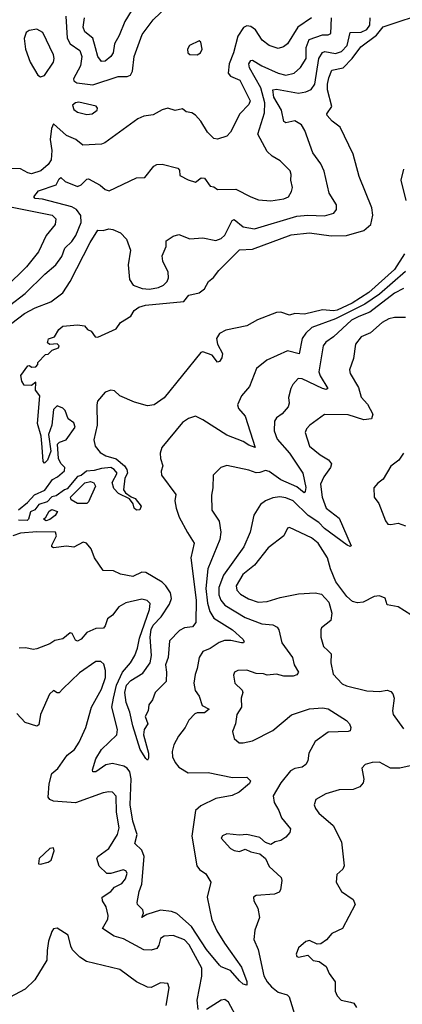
# Model space of a CAD drawing. Extents: x 1839239 to 1929705, y 762242 to 910352.
# Tile 58 of 256: x 1854641 to 1856718, y 814433 to 819775. Entities that reach past the tile are written whole.
import ezdxf

# ---------------------------------------------------------------- set-up
doc = ezdxf.new("R2010")
doc.units = 0

msp = doc.modelspace()

# ---------------------------------------------------------------- linework, layer by layer
at = {"layer": '0CON10XD'}
for points in [[(1854892, 819795), (1854899.2, 819675), (1854915.3, 819645), (1854968, 819608), (1854979.1, 819575), (1854971.1, 819525), (1854933.2, 819455), (1854934.3, 819444.2), (1854951.9, 819431.9), (1855037.7, 819422.3), (1855175, 819467.6), (1855225, 819467.3), (1855242.2, 819475), (1855253.8, 819496.2), (1855261.8, 819575), (1855306.1, 819695), (1855365.9, 819774.1), (1855446.9, 819853.1)], [(1855266, 819854), (1855211.1, 819765), (1855181.2, 819688.8), (1855156.3, 819645), (1855148.8, 819595), (1855136.8, 819575), (1855105, 819549.5), (1855085, 819548.1), (1855066.2, 819576.2), (1855052.8, 819622.8)], [(1854559.9, 818100.1), (1854668.1, 818181.9), (1854725, 818212.4), (1854810, 818245), (1854875, 818293.1), (1854915.7, 818354.3), (1855023.1, 818566.9), (1855065, 818632.9), (1855095, 818632.1), (1855125, 818641), (1855147.3, 818637.3), (1855188.4, 818618.4), (1855221.4, 818585), (1855241.8, 818525), (1855230.8, 818445), (1855238, 818365), (1855257.1, 818335), (1855306.1, 818316.1), (1855345, 818313.5), (1855395, 818322.5), (1855421.5, 818335), (1855440.8, 818355), (1855448.9, 818375), (1855447.2, 818405), (1855418.8, 818465), (1855414.5, 818495), (1855436.5, 818545), (1855437.1, 818575), (1855475, 818601.4), (1855505, 818610), (1855565, 818586), (1855635, 818592.5), (1855705, 818576.9), (1855735, 818588.9), (1855755, 818606.7), (1855793.8, 818685), (1855805, 818690.9), (1855855, 818651.1), (1855915, 818640), (1856145, 818708.6), (1856205.3, 818714.7), (1856295, 818710.5), (1856345.6, 818725), (1856360.5, 818745), (1856361.7, 818771.7), (1856320.6, 818835), (1856293.4, 818953.4), (1856275, 818993.3), (1856232.1, 819052.1), (1856189.1, 819175), (1856170.5, 819205), (1856135, 819225.8), (1856086.4, 819216.4), (1856075, 819222.5), (1856061.6, 819285), (1856021.1, 819355), (1856014.8, 819395.2), (1856035, 819398.7), (1856155, 819376.8), (1856195, 819383.2), (1856222.6, 819397.4), (1856244.1, 819425), (1856265.7, 819564.3), (1856285, 819598.1), (1856297.6, 819602.4), (1856355, 819592.4), (1856387.3, 819602.7), (1856418.6, 819635), (1856434.6, 819705), (1856495, 819707.8), (1856525, 819722.8), (1856540.9, 819745), (1856543.9, 819786.1)], [(1854585, 818224.2), (1854671.1, 818288.9), (1854777.3, 818395), (1854836.7, 818445), (1854869.6, 818490.4), (1854886.2, 818535), (1854925, 818572), (1854946.6, 818605), (1854975.4, 818674.6), (1854973.2, 818713.2), (1854950.2, 818745), (1854925, 818760.7), (1854765, 818801.4), (1854724.7, 818804.7), (1854718.6, 818815), (1854743, 818847), (1854839.9, 818880.1), (1854855, 818911.4), (1854865, 818918.8), (1854888.2, 818898.3), (1854955, 818870.7), (1854975, 818880), (1855005, 818910), (1855015, 818911.4), (1855077.2, 818877.2), (1855105, 818854.5), (1855127.4, 818847.4), (1855275, 818917.1), (1855321.3, 818918.7), (1855368.6, 818981.4), (1855385, 818989.4), (1855415, 818991.9), (1855499.8, 818969.8), (1855508.3, 818958.3), (1855510.5, 818930.5), (1855555, 818905.7), (1855595, 818894.2), (1855626.7, 818916.7), (1855645, 818915.4), (1855675, 818872.9), (1855695, 818868.6), (1855715, 818854.2), (1855815, 818856.5), (1855895, 818813.6), (1855938.1, 818798.1), (1856005, 818792), (1856075, 818803.2), (1856099.4, 818815), (1856117.4, 818842.6), (1856122.7, 818865), (1856112.5, 818905), (1856114.6, 818935), (1856108.9, 818955), (1856055, 819010.4), (1856011.1, 819035), (1855985, 819060.6), (1855934, 819154), (1855970.7, 819269.3), (1855972.3, 819325), (1855949.5, 819405), (1855889.4, 819515), (1855884.6, 819535), (1855895, 819553.3), (1855905, 819556.5), (1855954.8, 819524.8), (1856045, 819484.7), (1856085.9, 819474.1), (1856131.9, 819485), (1856165, 819515.5), (1856195.3, 819565), (1856195.7, 819625), (1856211.9, 819668.1), (1856285, 819693.8), (1856316.4, 819693.6), (1856329.2, 819700.8), (1856333.7, 819786.3)], [(1854635, 817116.5), (1854684.3, 817155), (1854722.1, 817197.9), (1854777.4, 817222.6), (1854818.8, 817281.2), (1854845.7, 817295), (1854885, 817327.5), (1854886, 817345), (1854865, 817367.5), (1854852, 817395), (1854846.9, 817473.1), (1854857.2, 817482.8), (1854894, 817495), (1854942, 817565), (1854935, 817587.5), (1854905, 817610), (1854887.5, 817655), (1854875, 817667.5), (1854845, 817680), (1854825, 817660), (1854816.2, 817575), (1854796.7, 817525), (1854810, 817435), (1854792.5, 817385), (1854775, 817370), (1854768.3, 817378.3), (1854763.3, 817456.7), (1854757.5, 817515), (1854737.5, 817585), (1854751.2, 817735), (1854727.5, 817765), (1854728.3, 817808.3), (1854705, 817790), (1854665, 817793.3), (1854652, 817815), (1854647.5, 817845), (1854685, 817897.5), (1854695, 817900), (1854705, 817890), (1854728.3, 817891.7), (1854740, 817905), (1854740, 817915), (1854781.7, 817958.3), (1854795, 817960), (1854817.5, 817982.5), (1854852.5, 817995), (1854856.2, 818006.2), (1854845, 818017.5), (1854805, 818012.5), (1854791.7, 818021.7), (1854797, 818043), (1854830, 818055), (1854853.3, 818095), (1854875, 818113.3), (1854955, 818120), (1854992.5, 818115), (1855010, 818095), (1855030, 818085), (1855050, 818055), (1855065, 818052.5), (1855165, 818097.5), (1855188.3, 818131.7), (1855243.9, 818166.1), (1855262.3, 818197.7), (1855287.5, 818215), (1855323.6, 818226.4), (1855533, 818247), (1855559.5, 818280.5), (1855615, 818292.9), (1855644.2, 818315), (1855665.5, 818354.5), (1855693, 818377), (1855721.5, 818415), (1855800.9, 818495), (1855835, 818526.7), (1855905, 818530.6), (1856115, 818607.8), (1856215, 818619.1), (1856332, 818602), (1856415, 818604.3), (1856508.9, 818631.1), (1856546.5, 818665), (1856557.7, 818715), (1856552.8, 818755), (1856484.7, 818924.7), (1856451.9, 819045), (1856381.5, 819191.5), (1856337.5, 819225), (1856310, 819255), (1856308, 819265), (1856335.3, 819305), (1856312.1, 819395), (1856311.4, 819425), (1856319.5, 819460.5), (1856335, 819501.8), (1856396.5, 819513.4), (1856445.6, 819564.4), (1856492.5, 819627.5), (1856578, 819692), (1856615, 819736.4), (1856865, 819820)], [(1855052.8, 819622.8), (1855037.9, 819675), (1854995, 819708.8), (1854985.7, 819735), (1854992.2, 819785)], [(1856225, 819785.6), (1856150.3, 819735), (1856095, 819644.5), (1856072.7, 819627.3), (1856045, 819619.2), (1855994.8, 819634.8)], [(1855994.8, 819634.8), (1855958.2, 819665), (1855920.9, 819720.9), (1855895, 819738.8), (1855875, 819741.4), (1855856.1, 819733.9), (1855824.5, 819685.5), (1855801.1, 819595), (1855777.5, 819535), (1855772.2, 819485), (1855785, 819468.2), (1855836.4, 819446.4), (1855892, 819335), (1855884.3, 819315.7), (1855836.4, 819265), (1855785.7, 819165), (1855765, 819144.3), (1855715, 819127.5), (1855695, 819130), (1855661.4, 819165), (1855624.5, 819225), (1855595, 819257.3), (1855575, 819269.5), (1855545.4, 819275.4), (1855525, 819290.9), (1855485, 819282.2), (1855445, 819295.7), (1855415, 819286.9), (1855365, 819259.4), (1855315, 819251.5), (1855281.7, 819238.3), (1855102.7, 819107.3), (1855085, 819099.2), (1854983.8, 819095), (1854945.2, 819125.2), (1854895, 819147.8), (1854825, 819210), (1854814.6, 819185), (1854807.1, 819125), (1854815.8, 819065), (1854811.5, 819015), (1854795, 818990.5), (1854755.2, 818954.8), (1854705, 818939.7), (1854685, 818944.1), (1854645, 818966.2), (1854595, 818968.8)], [(1854755, 819465.8), (1854775, 819472.2), (1854823.8, 819545), (1854828.2, 819565), (1854823.9, 819585), (1854766.6, 819706.6), (1854735, 819723.8), (1854692.7, 819717.3), (1854676.7, 819705), (1854665.8, 819674.2), (1854672, 819615), (1854698.6, 819545), (1854738.8, 819475), (1854755, 819465.8)], [(1855605, 819584), (1855623.3, 819595), (1855632, 819615), (1855623.9, 819653.9), (1855615, 819661.2), (1855563.8, 819635), (1855552, 819615), (1855553.8, 819595), (1855565, 819586.7), (1855605, 819584)], [(1855005, 819261.1), (1855035, 819264.4), (1855061.2, 819285), (1855063.8, 819295), (1855055.6, 819305.6), (1854962.5, 819327.5), (1854943.3, 819325), (1854928.3, 819311.7), (1854935, 819288.8), (1854955, 819273.5), (1855005, 819261.1)], [(1856725.2, 818965), (1856710.9, 818905), (1856737.5, 818795)], [(1854565, 818765.4), (1854816.9, 818715), (1854837.8, 818695), (1854834.4, 818665), (1854784.5, 818605), (1854743.6, 818515), (1854678.5, 818435), (1854566.4, 818325)], [(1856730.5, 818505), (1856675, 818419.5), (1856537.2, 818295), (1856445, 818236.8), (1856365, 818199.5), (1856345, 818195.6), (1856285, 818200.4), (1856187.5, 818177.5), (1856135, 818181.2), (1856105, 818172), (1856059.3, 818189.3), (1856035, 818186.7), (1855932.3, 818147.7), (1855875, 818113.8), (1855759.5, 818090.5), (1855725, 818072.9), (1855709.6, 818045), (1855714.7, 818015), (1855741.5, 817965), (1855739.3, 817940.7), (1855725, 817920), (1855715, 817916.7), (1855685.5, 817955.5), (1855635, 817974), (1855625, 817970), (1855426.2, 817723.8), (1855370.6, 817685), (1855335, 817680), (1855265, 817700.1), (1855185, 817734.2), (1855155, 817760.9), (1855135, 817765.6), (1855104.4, 817755), (1855063.9, 817706.1), (1855059.3, 817685), (1855061.5, 817575), (1855044.4, 817495), (1855051.5, 817461.5), (1855077.7, 817427.7), (1855108.3, 817408.3), (1855165, 817391.9), (1855210, 817355), (1855222.5, 817335), (1855226, 817315), (1855212.4, 817287.6), (1855204.2, 817225), (1855215, 817208.8), (1855245.9, 817185.9)], [(1856735, 818408.4), (1856595, 818286.9), (1856515, 818231.3), (1856355, 818151.6), (1856226.4, 818105), (1856195, 818075.4), (1856174.2, 818045), (1856158.3, 817961.7), (1856095, 817978.3), (1855982.6, 817927.4), (1855926.8, 817883.2), (1855888, 817785), (1855844.6, 817735.4), (1855822.9, 817685), (1855829.2, 817665), (1855864.3, 817625), (1855918.8, 817455), (1855885, 817466.7), (1855855, 817486.9), (1855765, 817520.8), (1855635.8, 817605), (1855595, 817624.4), (1855557.8, 817612.2), (1855525, 817590), (1855413.5, 817455), (1855404.1, 817424.1), (1855405.6, 817395), (1855418.2, 817355), (1855409.1, 817325), (1855411.2, 817305), (1855489.5, 817199.5), (1855483.9, 817165), (1855490.3, 817125), (1855506.9, 817076.9), (1855552.2, 816992.2), (1855588.1, 816935), (1855569.4, 816855), (1855599.4, 816625), (1855596.8, 816505), (1855578.3, 816481.7), (1855535, 816475.8), (1855507.9, 816462.1), (1855454.1, 816405), (1855447.1, 816315), (1855432.7, 816275), (1855438.5, 816235), (1855435.5, 816184.5), (1855376.7, 816125), (1855361.2, 816085), (1855342.7, 816057.3), (1855338.8, 816025), (1855322.5, 815995), (1855336.7, 815955), (1855316.7, 815925), (1855314, 815896), (1855340.5, 815795), (1855340.5, 815769.5), (1855335, 815757.5), (1855325, 815766.2), (1855295.6, 815815.6), (1855255, 815944), (1855238.9, 816018.9), (1855218.6, 816071.4), (1855212.3, 816125), (1855220.4, 816165), (1855245, 816190.7), (1855309.5, 816230.5), (1855350, 816285), (1855355.9, 816325), (1855350.1, 816425), (1855355, 816466.9), (1855365, 816489.4), (1855409.7, 816535), (1855454.8, 816605), (1855465.6, 816635), (1855459.3, 816665), (1855435, 816704.2), (1855415, 816723.8), (1855326, 816776), (1855305, 816777.7), (1855254.6, 816754.6), (1855187.7, 816767.7), (1855150, 816785), (1855095, 816787.5), (1855048, 816855), (1855030, 816905), (1855004.3, 816934.3), (1854985, 816940), (1854935, 816913.8), (1854895, 816918.8), (1854825, 816910), (1854816, 816915), (1854816.5, 816925), (1854841.5, 816975), (1854835.8, 816995), (1854735, 816996.7), (1854645, 816990.3), (1854603.2, 816975)], [(1856725, 818317.3), (1856675, 818291), (1856540.9, 818189.1), (1856482, 818165), (1856442.2, 818145), (1856345, 818055.3), (1856303.7, 818026.3), (1856289.2, 818005), (1856264.8, 817865), (1856272.2, 817842.2), (1856314.2, 817775), (1856305, 817769.5), (1856285.5, 817774.5), (1856175, 817827.2), (1856152, 817828), (1856123.1, 817796.9), (1856112.3, 817775), (1856101.1, 817725), (1856104.6, 817695), (1856098.9, 817675), (1856065, 817636.7), (1856035, 817614.4), (1856023.6, 817596.4), (1856022.9, 817545), (1856038.6, 817498.6), (1856105, 817423.6), (1856178.9, 817315), (1856195, 817236.7), (1856190, 817215), (1856185, 817208.9), (1856145, 817241.7), (1856058.2, 817278.2), (1855995, 817324.6), (1855975, 817329.2), (1855945, 817319.1), (1855925, 817316.8), (1855885, 817331.2), (1855765, 817356.5), (1855733.7, 817346.3), (1855691.4, 817305), (1855690, 817235), (1855681.8, 817195), (1855684.4, 817115), (1855724.1, 817054.1), (1855733.8, 816995), (1855726.7, 816955), (1855662.5, 816795), (1855651.6, 816688.4), (1855660.1, 816610.1), (1855673.9, 816563.9), (1855695, 816528.2), (1855796.9, 816465), (1855853.3, 816415), (1855858.9, 816401.1), (1855856.7, 816395), (1855845.4, 816394.6), (1855787.2, 816407.2), (1855752.4, 816407.6), (1855723.7, 816396.3), (1855675, 816363.5), (1855635, 816347.7), (1855614.7, 816315.3), (1855605.3, 816255), (1855593.2, 816223.2), (1855586.2, 816175), (1855593.8, 816135), (1855615.9, 816105.9), (1855632.2, 816055), (1855669.4, 816035), (1855645, 816014.4), (1855605.3, 816014.7), (1855591.5, 816008.5), (1855559.4, 815975), (1855538.5, 815935), (1855502.7, 815887.3), (1855478.5, 815841.5), (1855469.6, 815805), (1855471.2, 815775), (1855484.7, 815744.7), (1855505, 815718.9), (1855555, 815689.2), (1855665, 815690.4), (1855796.1, 815663.9), (1855875, 815665.4), (1855894.3, 815645), (1855888, 815632), (1855833.3, 815585), (1855794.5, 815565.5), (1855705, 815549.2), (1855625, 815510), (1855596.2, 815485), (1855576.2, 815346.2), (1855603.3, 815185), (1855617.5, 815165), (1855651.1, 815141.1), (1855678.6, 815095), (1855658.6, 815015), (1855685, 814891.2), (1855712, 814832), (1855753.3, 814765), (1855845.8, 814635), (1855875, 814556.2), (1855873.3, 814536.7), (1855855, 814543.3), (1855835, 814560.6), (1855785, 814616.7), (1855735, 814636), (1855725, 814646), (1855655, 814730.6), (1855574.6, 814854.6), (1855495, 814926.4), (1855465, 814936.3), (1855405, 814943.4), (1855330.5, 814919.5), (1855304.5, 814904.5), (1855312.9, 814927.1), (1855310.4, 814945), (1855280.6, 814975), (1855279.4, 814985), (1855289.7, 815045), (1855304.5, 815085.5), (1855317.7, 815235), (1855305, 815268.9), (1855266, 815306), (1855278, 815355), (1855255, 815427.1), (1855241.7, 815515), (1855245.9, 815655.9), (1855238.2, 815695), (1855225, 815713.8), (1855206, 815726), (1855145, 815739.7), (1855108, 815732), (1855055, 815694.6), (1855037.5, 815695), (1855035.8, 815705), (1855054.7, 815765), (1855084.5, 815815.5), (1855168.2, 815895), (1855171.2, 815925), (1855141.5, 816045), (1855149.8, 816095), (1855167, 816165), (1855199.6, 816235), (1855241.8, 816285), (1855265.8, 816325), (1855280.5, 816365), (1855290.6, 816420.6), (1855345.7, 816575), (1855348.7, 816608.7), (1855333.5, 816623.5), (1855305, 816630.6), (1855217.7, 816612.3), (1855179.9, 816590.1), (1855145, 816543.6), (1855116.9, 816525), (1855105, 816485.8), (1855095.2, 816474.8), (1855055, 816472.7), (1855005, 816451.1), (1854975.6, 816415), (1854955, 816403.5), (1854945, 816408), (1854925.7, 816445), (1854915, 816448.9), (1854875, 816415.7), (1854832.5, 816407.5), (1854805, 816389.2), (1854735, 816361.2), (1854715, 816358.8), (1854675, 816368), (1854637.5, 816365)], [(1856735, 818158.9), (1856675, 818159.2), (1856645, 818153.2), (1856608.1, 818131.9), (1856545, 818075.5), (1856495, 818054.5), (1856464.6, 818015), (1856453.6, 817936.4), (1856430.6, 817875), (1856434.3, 817855), (1856479.7, 817779.7), (1856495, 817726.9), (1856529.7, 817689.7), (1856558.9, 817635), (1856550.5, 817609.5), (1856510, 817605), (1856425, 817631.1), (1856296.5, 817633.5), (1856215.8, 817575), (1856197.5, 817555), (1856190.8, 817535), (1856215, 817461.9), (1856272.9, 817415), (1856317.6, 817387.6), (1856334.4, 817365), (1856328.5, 817345), (1856292.2, 817295), (1856274.4, 817255.6), (1856283.2, 817185), (1856305.4, 817125), (1856375, 817070.6), (1856440, 816920), (1856435, 816916.2), (1856418, 816925), (1856295, 817015.2), (1856265, 817047.4), (1856207, 817085), (1856125, 817165.2), (1856085, 817182), (1856053.8, 817186.2), (1856015, 817181.1), (1855976, 817165), (1855948.6, 817145), (1855912.8, 817087.2), (1855892.1, 816995), (1855858.2, 816915), (1855748, 816762), (1855721.6, 816695), (1855722.3, 816655), (1855733.3, 816625), (1855755, 816599.1), (1855865, 816531.8), (1855955, 816497.1), (1856015, 816491.2), (1856039.2, 816479.2), (1856047.8, 816465), (1856063.8, 816395), (1856122.8, 816315), (1856130.8, 816275), (1856155.4, 816235), (1856145, 816221.3), (1856125, 816213.2), (1856075, 816213.2), (1856035, 816223.8), (1855985, 816219.2), (1855965, 816226), (1855925, 816227.1), (1855875, 816246.6), (1855825.6, 816244.4), (1855808, 816235), (1855800.9, 816219.1), (1855809.4, 816175), (1855848.1, 816138.1), (1855853.3, 816125), (1855843.4, 816095), (1855845.9, 816045), (1855820, 816005), (1855811.9, 815955), (1855795.9, 815914.1), (1855805.6, 815875.6), (1855832.5, 815852.5), (1855855, 815851.5), (1855905, 815862.9), (1856015, 815918.2), (1856116.3, 816003.7), (1856214.2, 816035.8), (1856285, 816041.9), (1856315.7, 816035.7), (1856415, 815972.5), (1856431.4, 815955), (1856439.2, 815935), (1856435, 815917.5), (1856425, 815913.8), (1856315, 815908.9), (1856245, 815858.5), (1856210.9, 815795), (1856205.6, 815755), (1856195, 815734.2), (1856175, 815720.6), (1856135, 815711.8), (1856110.5, 815699.5), (1856058.8, 815635), (1856017.9, 815565), (1856021.7, 815528.3), (1856047.2, 815485), (1856061.8, 815445), (1856110.5, 815385), (1856106.9, 815365), (1856085, 815339.2), (1856058.6, 815321.4), (1856027.5, 815315), (1856005, 815300), (1855975, 815311.2), (1855945, 815338), (1855875, 815353.8), (1855835, 815350.8), (1855765, 815358.6), (1855742.1, 815347.9), (1855734.4, 815335), (1855785, 815278.6), (1855805, 815268.1), (1855835, 815262.5), (1855865, 815274.2), (1855895, 815260.8), (1855945, 815250), (1855976.2, 815225), (1855995, 815180), (1856060.5, 815120.5), (1856064, 815105), (1856056.2, 815055), (1856048.8, 815041.2), (1856025, 815031.2), (1855925, 815023.3), (1855910, 815015), (1855912.5, 814995), (1855933.3, 814955), (1855942, 814905), (1855918, 814835), (1855912, 814785), (1855935, 814730), (1855966.9, 814586.9), (1855984.1, 814555), (1856008.4, 814528.4), (1856045, 814499.2), (1856093.8, 814483.8), (1856104.5, 814474.5), (1856152.3, 814315)], [(1856725, 817422.9), (1856698.6, 817385), (1856655, 817352.9), (1856615, 817283.3), (1856585, 817261.2), (1856564, 817235), (1856566, 817185), (1856590, 817150), (1856626, 817056), (1856638.8, 817038.8), (1856655, 817036), (1856695, 817044.4), (1856735, 817030)], [(1855245.9, 817185.9), (1855267.5, 817177.5), (1855301.2, 817135), (1855294.2, 817115.8), (1855275, 817114.5), (1855262.7, 817125), (1855257.9, 817147.9), (1855236.4, 817176.4), (1855176.7, 817205), (1855151.7, 817231.7), (1855143.3, 817265), (1855170, 817315), (1855153.3, 817335), (1855135, 817345.6), (1855085, 817340.8), (1855045, 817328.6), (1855004.3, 817325.7), (1854975, 817302.5), (1854955, 817296.7), (1854899.7, 817230.3), (1854883.8, 817225), (1854838.5, 817191.5), (1854815, 817186), (1854790.3, 817159.7), (1854745, 817144.3), (1854723.5, 817116.5), (1854700, 817105), (1854688.8, 817065), (1854681.2, 817058.8), (1854635, 817060.8)], [(1855005, 817150), (1854955, 817150), (1854920.7, 817170.7), (1854917.5, 817185), (1854995, 817262.5), (1855025, 817270), (1855043, 817263), (1855052.5, 817245), (1855015, 817160), (1855005, 817150)], [(1854785, 817056.7), (1854770, 817065), (1854783.6, 817076.4), (1854800.7, 817109.3), (1854815, 817117.5), (1854846.2, 817106.2), (1854833.3, 817085), (1854805, 817063.1), (1854785, 817056.7)], [(1856765, 816545.8), (1856695, 816588.9), (1856635, 816600), (1856625, 816637.5), (1856595, 816649.4), (1856565, 816645.5), (1856505, 816615.6), (1856475, 816611.4), (1856447.9, 816617.9), (1856416.2, 816645), (1856356.7, 816725), (1856328, 816795), (1856311.8, 816855), (1856262, 816935), (1856225, 816964.7), (1856105, 817020), (1856094.2, 817015.8), (1856075.6, 816975), (1855989.6, 816910.4), (1855916.1, 816815), (1855851.9, 816765), (1855816.9, 816703.1), (1855820.1, 816680.1), (1855839.3, 816659.3), (1855882.5, 816632.5), (1855935, 816615.3), (1855985, 816618.2), (1856055, 816640.8), (1856155, 816659.5), (1856245, 816665.8), (1856278.6, 816658.6), (1856320, 816615), (1856336.2, 816555), (1856330, 816515), (1856278.8, 816475), (1856276, 816465), (1856276.2, 816425), (1856290.6, 816375), (1856313.5, 816353.5), (1856332.5, 816335), (1856329.4, 816285), (1856342.5, 816225), (1856392, 816172), (1856415, 816160.6), (1856524.6, 816134.6), (1856595, 816129.5), (1856635, 816137.5), (1856655, 816130), (1856667.1, 816117.1), (1856674.5, 816095), (1856664.5, 816025), (1856668.9, 816005), (1856725, 815927.5)], [(1855181.5, 815391.5), (1855165.8, 815475), (1855165, 815563.3), (1855145, 815583.5), (1855125, 815586.4), (1855095, 815580.4), (1854945, 815526), (1854824.5, 815534.5), (1854805, 815544.2), (1854796.3, 815556.3), (1854800.9, 815629.1), (1854815.4, 815684.6), (1854847.5, 815712.5), (1854898, 815785), (1854938.9, 815815), (1854964.6, 815855), (1855000.7, 815935), (1855031.3, 816045), (1855085, 816143.3), (1855106.5, 816206.5), (1855107.5, 816245), (1855097.8, 816277.8), (1855082.4, 816292.4), (1855055, 816293.1), (1854965, 816232.2), (1854875.9, 816144.1), (1854855, 816123.8), (1854843.8, 816123.8), (1854825, 816135.7), (1854803.7, 816116.3), (1854754.3, 816005), (1854745, 815950), (1854735, 815942.5), (1854671.7, 815961.7), (1854625, 816011.1)], [(1856794, 815735), (1856705, 815714.5), (1856653.3, 815715), (1856595, 815746.4), (1856555, 815745.5), (1856516.7, 815735), (1856498, 815715), (1856510, 815655), (1856505.8, 815635), (1856487.2, 815612.8), (1856451.1, 815598.9)], [(1856451.1, 815598.9), (1856375, 815597.5), (1856303.3, 815575), (1856248.8, 815545), (1856240, 815515), (1856246, 815495), (1856265, 815470), (1856342.6, 815402.6), (1856387.1, 815315), (1856402.9, 815185), (1856395, 815167.1), (1856361.9, 815138.1), (1856358.6, 815095), (1856388.8, 815045), (1856451.2, 815001.2), (1856462, 814975), (1856392.5, 814845), (1856335, 814817.5), (1856306.6, 814783.4), (1856275, 814761.2), (1856255, 814758.8), (1856215, 814779.2), (1856195, 814774), (1856155, 814738.8), (1856141.2, 814705), (1856145, 814692.5), (1856155, 814688.8), (1856205, 814700), (1856235, 814670), (1856266.7, 814665), (1856305, 814638), (1856320.3, 814600.3), (1856353.8, 814555), (1856353.3, 814505), (1856365, 814480), (1856386.4, 814456.4), (1856436.1, 814443.9), (1856455, 814438.8), (1856468.8, 814415)], [(1855610, 814405), (1855604.7, 814455), (1855630.7, 814585), (1855629.3, 814629.3), (1855561.6, 814755), (1855535, 814783.6), (1855475, 814806.2), (1855425, 814802.9), (1855405, 814790.8), (1855396.5, 814753.5), (1855385, 814736.7), (1855355, 814727.3), (1855315, 814729.1), (1855205, 814788.8), (1855153.3, 814803.3), (1855091.4, 814845), (1855119.6, 814895), (1855122.1, 814915), (1855111.4, 814961.4), (1855090.4, 814995), (1855088.5, 815015), (1855135, 815044.3), (1855155, 815068), (1855195, 815089.2), (1855215, 815114), (1855224.4, 815145), (1855217.8, 815157.8), (1855203.1, 815163.1), (1855135, 815142), (1855115, 815143.3), (1855072.7, 815182.7), (1855060, 815225), (1855065.8, 815235), (1855125, 815278.5), (1855171.6, 815355), (1855181.5, 815391.5)], [(1854755, 815193.3), (1854795.8, 815204.2), (1854812.5, 815215), (1854828.8, 815265), (1854825, 815282.5), (1854805, 815278.8), (1854747.5, 815225), (1854743.8, 815195), (1854755, 815193.3)], [(1855436.7, 814426.7), (1855453.1, 814523.1), (1855445, 814546), (1855405, 814549.5), (1855355.3, 814524.7), (1855335.3, 814525.3), (1855275.3, 814555.3), (1855185, 814622.2), (1855003.8, 814665), (1854968, 814688), (1854928.7, 814728.7), (1854917.9, 814747.9), (1854905, 814808.8), (1854845, 814846), (1854825, 814843.3), (1854815, 814827.5), (1854798, 814775), (1854791.2, 814725), (1854787.7, 814672.3), (1854724.1, 814565.9), (1854670, 814515), (1854585, 814470)], [(1855823.1, 814355), (1855774.4, 814445), (1855755, 814458.9), (1855735, 814456.2), (1855655, 814405.3)]]:
    msp.add_lwpolyline(points, dxfattribs=at)

doc.saveas('drawing.dxf')
